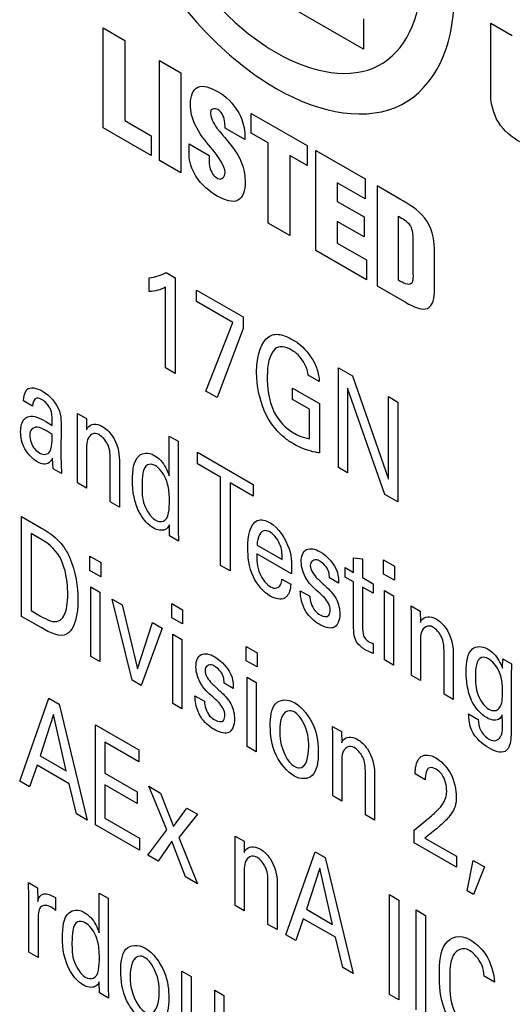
# Model space of a CAD drawing. Header units: inches. Extents: x 0 to 22, y 0 to 17.
# Tile 36 of 75: x 3.318 to 3.52, y 11.92 to 12.324. Entities that reach past the tile are written whole.
import ezdxf

# ---------------------------------------------------------------- set-up
doc = ezdxf.new("R2010")
doc.units = ezdxf.units.IN
doc.header["$LTSCALE"] = 1.21
doc.header["$MEASUREMENT"] = 0
doc.layers.get('0').update_dxf_attribs({"linetype": 'CONTINUOUS'})

msp = doc.modelspace()

# ---------------------------------------------------------------- linework, layer by layer
at = {"color": 40, "linetype": 'CONTINUOUS'}
for p, q in [((3.45914, 12.31204), (3.42924, 12.3293)), ((3.45914, 12.32455), (3.45914, 12.31204)), ((3.51135, 12.3228), (3.52016, 12.31772)), ((3.51135, 12.29314), (3.51135, 12.3228)), ((3.35243, 12.3208), (3.36132, 12.31568)), ((3.35243, 12.27976), (3.35243, 12.3208)), ((3.36132, 12.31568), (3.36132, 12.28281)), ((3.37551, 12.30748), (3.38435, 12.30237)), ((3.37551, 12.26644), (3.37551, 12.30748)), ((3.38435, 12.30237), (3.38435, 12.26133)), ((3.36132, 12.28281), (3.37213, 12.27656)), ((3.41318, 12.28573), (3.4361, 12.27249)), ((3.41318, 12.27758), (3.41318, 12.28573)), ((3.37213, 12.26839), (3.35243, 12.27976)), ((3.41055, 12.27493), (3.40242, 12.27963)), ((3.37213, 12.27656), (3.37213, 12.26839)), ((3.42012, 12.27357), (3.41318, 12.27758)), ((3.38769, 12.27316), (3.39592, 12.26841)), ((3.38769, 12.26878), (3.38769, 12.27316)), ((3.42012, 12.24068), (3.42012, 12.27357)), ((3.4361, 12.27249), (3.4361, 12.26434)), ((3.43956, 12.2705), (3.45983, 12.25879)), ((3.43956, 12.22946), (3.43956, 12.2705)), ((3.38435, 12.26133), (3.37551, 12.26644)), ((3.39592, 12.26841), (3.39592, 12.26551)), ((3.4361, 12.26434), (3.42897, 12.26846)), ((3.42897, 12.26846), (3.42897, 12.23557)), ((3.45983, 12.25879), (3.45983, 12.25064)), ((3.45983, 12.25064), (3.44842, 12.25723)), ((3.44842, 12.25723), (3.44842, 12.24959)), ((3.47433, 12.25042), (3.46472, 12.25597)), ((3.46472, 12.25597), (3.46472, 12.21493)), ((3.44842, 12.24959), (3.45947, 12.24321)), ((3.45947, 12.24321), (3.45947, 12.23502)), ((3.47356, 12.21722), (3.47356, 12.24347)), ((3.42897, 12.23557), (3.42012, 12.24068)), ((3.45947, 12.23502), (3.44842, 12.2414)), ((3.44842, 12.2414), (3.44842, 12.23252)), ((3.47936, 12.23494), (3.47936, 12.22154)), ((3.44842, 12.23252), (3.46044, 12.22557)), ((3.48824, 12.21214), (3.48824, 12.23034)), ((3.46044, 12.2174), (3.43956, 12.22946)), ((3.46044, 12.22557), (3.46044, 12.2174)), ((3.3713, 12.21258), (3.3713, 12.21826)), ((3.3783, 12.22041), (3.38201, 12.21826)), ((3.38201, 12.21826), (3.38201, 12.17899)), ((3.37801, 12.1813), (3.37801, 12.21439)), ((3.46472, 12.21493), (3.47661, 12.20806)), ((3.39073, 12.21323), (3.40977, 12.20223)), ((3.39073, 12.20851), (3.39073, 12.21323)), ((3.40557, 12.19995), (3.39073, 12.20851)), ((3.40977, 12.20223), (3.40977, 12.19747)), ((3.39448, 12.17179), (3.40557, 12.19995)), ((3.40977, 12.19747), (3.39919, 12.16907)), ((3.38201, 12.17899), (3.37801, 12.1813)), ((3.44885, 12.18137), (3.45465, 12.17802)), ((3.44885, 12.14039), (3.44885, 12.18137)), ((3.44104, 12.17566), (3.4365, 12.17829)), ((3.45465, 12.17802), (3.46944, 12.1356)), ((3.39919, 12.16907), (3.39448, 12.17179)), ((3.43012, 12.173), (3.44116, 12.16663)), ((3.43012, 12.16829), (3.43012, 12.173)), ((3.46793, 12.12938), (3.45265, 12.17299)), ((3.45265, 12.17299), (3.45265, 12.1382)), ((3.46944, 12.16948), (3.47327, 12.16727)), ((3.46944, 12.1356), (3.46944, 12.16948)), ((3.32348, 12.16563), (3.31979, 12.16776)), ((3.437, 12.16432), (3.43012, 12.16829)), ((3.44116, 12.16663), (3.44116, 12.14642)), ((3.47327, 12.16727), (3.47327, 12.1263)), ((3.34191, 12.1626), (3.3456, 12.16046)), ((3.34195, 12.15928), (3.34191, 12.1626)), ((3.437, 12.15218), (3.437, 12.16432)), ((3.3289, 12.15932), (3.33157, 12.15761)), ((3.33518, 12.15876), (3.33503, 12.14523)), ((3.34195, 12.13408), (3.34195, 12.15928)), ((3.3456, 12.16046), (3.34564, 12.15584)), ((3.33157, 12.15392), (3.32945, 12.15532)), ((3.37949, 12.15332), (3.38319, 12.15119)), ((3.37949, 12.13704), (3.37949, 12.15332)), ((3.38319, 12.15119), (3.38319, 12.11481)), ((3.33503, 12.14523), (3.33534, 12.1379)), ((3.34564, 12.14835), (3.34564, 12.13195)), ((3.39106, 12.14671), (3.41394, 12.13349)), ((3.39106, 12.14188), (3.39106, 12.14671)), ((3.332, 12.13982), (3.33165, 12.14428)), ((3.35534, 12.12635), (3.35534, 12.14446)), ((3.3591, 12.14353), (3.3591, 12.12417)), ((3.40056, 12.13639), (3.39106, 12.14188)), ((3.33534, 12.1379), (3.332, 12.13982)), ((3.45265, 12.1382), (3.44885, 12.14039)), ((3.34564, 12.13195), (3.34195, 12.13408)), ((3.40056, 12.10024), (3.40056, 12.13639)), ((3.41394, 12.12866), (3.40444, 12.13415)), ((3.40444, 12.13415), (3.40444, 12.098)), ((3.41394, 12.13349), (3.41394, 12.12866)), ((3.47327, 12.1263), (3.46793, 12.12938)), ((3.3591, 12.12417), (3.35534, 12.12635)), ((3.319, 12.12027), (3.32721, 12.11553)), ((3.319, 12.07929), (3.319, 12.12027)), ((3.37965, 12.11231), (3.37958, 12.1169)), ((3.32765, 12.11057), (3.32293, 12.11329)), ((3.32293, 12.11329), (3.32293, 12.08168)), ((3.38319, 12.11481), (3.38334, 12.11018)), ((3.38334, 12.11018), (3.37965, 12.11231)), ((3.41556, 12.1086), (3.42581, 12.10268)), ((3.42958, 12.09677), (3.41541, 12.10495)), ((3.34701, 12.10398), (3.35145, 12.10142)), ((3.34701, 12.09814), (3.34701, 12.10398)), ((3.35145, 12.10142), (3.35145, 12.09558)), ((3.45512, 12.1033), (3.45878, 12.10289)), ((3.45512, 12.09734), (3.45512, 12.1033)), ((3.45878, 12.10289), (3.45878, 12.09523)), ((3.46738, 12.10252), (3.47182, 12.09996)), ((3.46738, 12.09667), (3.46738, 12.10252)), ((3.35145, 12.09558), (3.34701, 12.09814)), ((3.40444, 12.098), (3.40056, 12.10024)), ((3.45163, 12.09936), (3.45512, 12.09734)), ((3.45163, 12.09544), (3.45163, 12.09936)), ((3.47182, 12.09411), (3.46738, 12.09667)), ((3.47182, 12.09996), (3.47182, 12.09411)), ((3.42569, 12.09464), (3.42938, 12.0925)), ((3.44895, 12.0929), (3.44518, 12.09508)), ((3.45512, 12.09343), (3.45163, 12.09544)), ((3.45512, 12.07441), (3.45512, 12.09343)), ((3.45878, 12.09523), (3.46317, 12.09269)), ((3.46317, 12.09269), (3.46317, 12.08878)), ((3.34741, 12.09138), (3.3511, 12.08925)), ((3.34741, 12.06289), (3.34741, 12.09138)), ((3.3511, 12.08925), (3.3511, 12.06076)), ((3.43325, 12.08982), (3.43713, 12.08758)), ((3.46317, 12.08878), (3.45878, 12.09132)), ((3.45878, 12.09132), (3.45878, 12.07423)), ((3.46777, 12.08992), (3.47146, 12.08779)), ((3.46777, 12.06143), (3.46777, 12.08992)), ((3.35609, 12.08637), (3.36022, 12.08399)), ((3.36434, 12.05311), (3.35609, 12.08637)), ((3.38056, 12.08461), (3.385, 12.08205)), ((3.38056, 12.07877), (3.38056, 12.08461)), ((3.47146, 12.08779), (3.47146, 12.0593)), ((3.32293, 12.08168), (3.32678, 12.07945)), ((3.36022, 12.08399), (3.3665, 12.05777)), ((3.385, 12.08205), (3.385, 12.07621)), ((3.47873, 12.0836), (3.48242, 12.08147)), ((3.47877, 12.08028), (3.47873, 12.0836)), ((3.47877, 12.05508), (3.47877, 12.08028)), ((3.48242, 12.08147), (3.48246, 12.07684)), ((3.32698, 12.07469), (3.319, 12.07929)), ((3.3665, 12.05777), (3.37262, 12.07682)), ((3.37262, 12.07682), (3.3767, 12.07447)), ((3.385, 12.07621), (3.38056, 12.07877)), ((3.3767, 12.07447), (3.36807, 12.05096)), ((3.38096, 12.07201), (3.38465, 12.06988)), ((3.38096, 12.04352), (3.38096, 12.07201)), ((3.38465, 12.06988), (3.38465, 12.04139)), ((3.4614, 12.06891), (3.46317, 12.06817)), ((3.46317, 12.06817), (3.46317, 12.06403)), ((3.48246, 12.06935), (3.48246, 12.05295)), ((3.41112, 12.06696), (3.41556, 12.0644)), ((3.41112, 12.06112), (3.41112, 12.06696)), ((3.41556, 12.0644), (3.41556, 12.05856)), ((3.46317, 12.06403), (3.46011, 12.06546)), ((3.49216, 12.04735), (3.49216, 12.06546)), ((3.49593, 12.06453), (3.49593, 12.04517)), ((3.3511, 12.06076), (3.34741, 12.06289)), ((3.41556, 12.05856), (3.41112, 12.06112)), ((3.47146, 12.0593), (3.46777, 12.06143)), ((3.5162, 12.05804), (3.51624, 12.06194)), ((3.51624, 12.06194), (3.51982, 12.05988)), ((3.51982, 12.05988), (3.51973, 12.05476)), ((3.36807, 12.05096), (3.36434, 12.05311)), ((3.40578, 12.04979), (3.40201, 12.05197)), ((3.41152, 12.05437), (3.41521, 12.05223)), ((3.41152, 12.02587), (3.41152, 12.05437)), ((3.41521, 12.05223), (3.41521, 12.02374)), ((3.48246, 12.05295), (3.47877, 12.05508)), ((3.51973, 12.05476), (3.5197, 12.03695)), ((3.31824, 12.01169), (3.33018, 12.04578)), ((3.33018, 12.04578), (3.33438, 12.04335)), ((3.39007, 12.04672), (3.39396, 12.04447)), ((3.49593, 12.04517), (3.49216, 12.04735)), ((3.33438, 12.04335), (3.34585, 11.99576)), ((3.38465, 12.04139), (3.38096, 12.04352)), ((3.3321, 12.03905), (3.32661, 12.02213)), ((3.33732, 12.01594), (3.3321, 12.03905)), ((3.50226, 12.03931), (3.50619, 12.03704)), ((3.34924, 12.03477), (3.36702, 12.0245)), ((3.34924, 11.9938), (3.34924, 12.03477)), ((3.44648, 12.03418), (3.45017, 12.03205)), ((3.44652, 12.03086), (3.44648, 12.03418)), ((3.45017, 12.03205), (3.45021, 12.02743)), ((3.36702, 12.01968), (3.35316, 12.02768)), ((3.35316, 12.02768), (3.35316, 12.01492)), ((3.44652, 12.00566), (3.44652, 12.03086)), ((3.36702, 12.0245), (3.36702, 12.01968)), ((3.41521, 12.02374), (3.41152, 12.02587)), ((3.32661, 12.02213), (3.33732, 12.01594)), ((3.45021, 12.01994), (3.45021, 12.00353)), ((3.32535, 12.01826), (3.32228, 12.00936)), ((3.3385, 12.01067), (3.32535, 12.01826)), ((3.45991, 11.99793), (3.45991, 12.01604)), ((3.32228, 12.00936), (3.31824, 12.01169)), ((3.35316, 12.01492), (3.36635, 12.0073)), ((3.46368, 12.01511), (3.46368, 11.99576)), ((3.48446, 12.0123), (3.48035, 12.01468)), ((3.34156, 11.99823), (3.3385, 12.01067)), ((3.36635, 12.00253), (3.35316, 12.01015)), ((3.35316, 12.01015), (3.35316, 11.99653)), ((3.37115, 12.00963), (3.37598, 12.00684)), ((3.37854, 11.9918), (3.37115, 12.00963)), ((3.36635, 12.0073), (3.36635, 12.00253)), ((3.37598, 12.00684), (3.38125, 11.99308)), ((3.45021, 12.00353), (3.44652, 12.00566)), ((3.38125, 11.99308), (3.38674, 12.00063)), ((3.38674, 12.00063), (3.3911, 11.99811)), ((3.34585, 11.99576), (3.34156, 11.99823)), ((3.35316, 11.99653), (3.36733, 11.98834)), ((3.3911, 11.99811), (3.38341, 11.98865)), ((3.46368, 11.99576), (3.45991, 11.99793)), ((3.47995, 11.99153), (3.48706, 11.99753)), ((3.36733, 11.98335), (3.34924, 11.9938)), ((3.37072, 11.98139), (3.37854, 11.9918)), ((3.47995, 11.98636), (3.47995, 11.99153)), ((3.48906, 11.99211), (3.48431, 11.98833)), ((3.36733, 11.98834), (3.36733, 11.98335)), ((3.38341, 11.98865), (3.3911, 11.96963)), ((3.40655, 11.9892), (3.41024, 11.98706)), ((3.40659, 11.98588), (3.40655, 11.9892)), ((3.48431, 11.98833), (3.49722, 11.98087)), ((3.38062, 11.98708), (3.37504, 11.9789)), ((3.38623, 11.97244), (3.38062, 11.98708)), ((3.40659, 11.96069), (3.40659, 11.98588)), ((3.41024, 11.98706), (3.41028, 11.98245)), ((3.49722, 11.97639), (3.47995, 11.98636)), ((3.37504, 11.9789), (3.37072, 11.98139)), ((3.42737, 11.94869), (3.43931, 11.98277)), ((3.43931, 11.98277), (3.44351, 11.98034)), ((3.44351, 11.98034), (3.45497, 11.93275)), ((3.49722, 11.98087), (3.49722, 11.97639)), ((3.50164, 11.96669), (3.50415, 11.9792)), ((3.50415, 11.9792), (3.50871, 11.97657)), ((3.44123, 11.97604), (3.43573, 11.95912)), ((3.44645, 11.95293), (3.44123, 11.97604)), ((3.50871, 11.97657), (3.50431, 11.96515)), ((3.3911, 11.96963), (3.38623, 11.97244)), ((3.41028, 11.97495), (3.41028, 11.95855)), ((3.41998, 11.95295), (3.41998, 11.97106)), ((3.32184, 11.97007), (3.32557, 11.96791)), ((3.32204, 11.96417), (3.32184, 11.97007)), ((3.32557, 11.96791), (3.32565, 11.96237)), ((3.42375, 11.97013), (3.42375, 11.95078)), ((3.32204, 11.94147), (3.32204, 11.96417)), ((3.33036, 11.96526), (3.33291, 11.9639)), ((3.33291, 11.9639), (3.33291, 11.95868)), ((3.35078, 11.96579), (3.35447, 11.96366)), ((3.35078, 11.9495), (3.35078, 11.96579)), ((3.35447, 11.96366), (3.35447, 11.92728)), ((3.46976, 11.96519), (3.47368, 11.96292)), ((3.46976, 11.92421), (3.46976, 11.96519)), ((3.50431, 11.96515), (3.50164, 11.96669)), ((3.3322, 11.95932), (3.33114, 11.95999)), ((3.33291, 11.95868), (3.3322, 11.95932)), ((3.41028, 11.95855), (3.40659, 11.96069)), ((3.43573, 11.95912), (3.44645, 11.95293)), ((3.47368, 11.96292), (3.47368, 11.92194)), ((3.43448, 11.95525), (3.43141, 11.94635)), ((3.44763, 11.94766), (3.43448, 11.95525)), ((3.48068, 11.95888), (3.4846, 11.95661)), ((3.48068, 11.91791), (3.48068, 11.95888)), ((3.4846, 11.95661), (3.4846, 11.91564)), ((3.32577, 11.95447), (3.32577, 11.93931)), ((3.42375, 11.95078), (3.41998, 11.95295)), ((3.43141, 11.94635), (3.42737, 11.94869)), ((3.4507, 11.93522), (3.44763, 11.94766)), ((3.32577, 11.93931), (3.32204, 11.94147)), ((3.45497, 11.93275), (3.4507, 11.93522)), ((3.38473, 11.93375), (3.3885, 11.93158)), ((3.38473, 11.91463), (3.38473, 11.93375)), ((3.3885, 11.93158), (3.3885, 11.91325)), ((3.51288, 11.92922), (3.50868, 11.93165)), ((3.35094, 11.92478), (3.35086, 11.92936)), ((3.35447, 11.92728), (3.35463, 11.92265)), ((3.35463, 11.92265), (3.35094, 11.92478)), ((3.39816, 11.926), (3.40196, 11.9238)), ((3.39816, 11.90988), (3.39816, 11.926)), ((3.40196, 11.9238), (3.40196, 11.90065)), ((3.47368, 11.92194), (3.46976, 11.92421))]:
    msp.add_line(p, q, dxfattribs=at)
for points, knots in [([(3.35046, 12.41731), (3.35046, 12.3969), (3.36707, 12.34419), (3.4049, 12.30659), (3.42335, 12.29594)], [0, 0, 0, 0, 0.489441, 1, 1, 1, 1]), ([(3.36398, 12.40951), (3.36398, 12.39288), (3.37753, 12.34995), (3.40833, 12.31932), (3.42335, 12.31065)], [0, 0, 0, 0, 0.489522, 1, 1, 1, 1]), ([(3.42335, 12.31065), (3.43837, 12.30197), (3.46918, 12.29703), (3.48271, 12.32432), (3.48271, 12.34095)], [0, 0, 0, 0, 0.510526, 1, 1, 1, 1]), ([(3.42335, 12.29594), (3.44179, 12.28529), (3.47963, 12.2792), (3.49626, 12.31272), (3.49626, 12.33313)], [0, 0, 0, 0, 0.510579, 1, 1, 1, 1]), ([(3.38821, 12.28947), (3.38821, 12.2926), (3.39025, 12.29855), (3.39651, 12.29635), (3.39935, 12.29471)], [0, 0, 0, 0, 0.487783, 1, 1, 1, 1]), ([(3.39935, 12.29471), (3.40243, 12.29293), (3.40914, 12.28685), (3.41074, 12.27815), (3.41055, 12.27493)], [0, 0, 0, 0, 0.51633, 1, 1, 1, 1]), ([(3.52319, 12.27406), (3.52016, 12.27581), (3.51343, 12.28095), (3.51135, 12.28983), (3.51135, 12.29314)], [0, 0, 0, 0, 0.513647, 1, 1, 1, 1]), ([(3.40242, 12.27963), (3.40235, 12.28148), (3.40238, 12.2847), (3.40008, 12.28685), (3.39949, 12.28724)], [0, 0, 0, 0, 0.725183, 1, 1, 1, 1]), ([(3.39924, 12.25176), (3.39616, 12.25354), (3.39015, 12.2582), (3.38769, 12.26615), (3.38769, 12.26878)], [0, 0, 0, 0, 0.575204, 1, 1, 1, 1]), ([(3.40733, 12.26913), (3.40894, 12.2666), (3.41049, 12.26221), (3.41063, 12.25857), (3.41063, 12.25746)], [0, 0, 0, 0, 0.687633, 1, 1, 1, 1]), ([(3.39592, 12.26551), (3.39592, 12.26399), (3.39681, 12.26075), (3.39886, 12.25938), (3.39945, 12.25904)], [0, 0, 0, 0, 0.689526, 1, 1, 1, 1]), ([(3.41063, 12.25746), (3.41063, 12.25422), (3.40873, 12.24787), (3.4022, 12.25005), (3.39924, 12.25176)], [0, 0, 0, 0, 0.486048, 1, 1, 1, 1]), ([(3.47356, 12.24347), (3.47508, 12.24255), (3.47863, 12.24096), (3.47935, 12.23648), (3.47936, 12.23494)], [0, 0, 0, 0, 0.534037, 1, 1, 1, 1]), ([(3.47936, 12.22154), (3.47942, 12.21948), (3.48006, 12.21391), (3.47535, 12.21606), (3.47356, 12.21722)], [0, 0, 0, 0, 0.495461, 1, 1, 1, 1]), ([(3.41533, 12.17955), (3.41533, 12.18087), (3.41568, 12.18747), (3.41802, 12.19351), (3.42179, 12.19478)], [0, 0, 0, 0, 0.192077, 1, 1, 1, 1]), ([(3.42179, 12.19478), (3.4225, 12.19503), (3.42509, 12.19526), (3.42812, 12.19402), (3.43017, 12.19284)], [0, 0, 0, 0, 0.307468, 1, 1, 1, 1]), ([(3.43017, 12.19284), (3.43083, 12.19246), (3.43408, 12.19046), (3.43737, 12.18662), (3.43904, 12.18335)], [0, 0, 0, 0, 0.202822, 1, 1, 1, 1]), ([(3.4365, 12.17829), (3.4362, 12.18096), (3.43379, 12.18596), (3.43062, 12.1881), (3.42971, 12.18862)], [0, 0, 0, 0, 0.704775, 1, 1, 1, 1]), ([(3.43904, 12.18335), (3.43944, 12.18253), (3.44059, 12.17991), (3.44096, 12.1773), (3.44104, 12.17566)], [0, 0, 0, 0, 0.3187, 1, 1, 1, 1]), ([(3.32745, 12.16816), (3.3267, 12.16859), (3.32443, 12.1695), (3.32354, 12.16716), (3.32348, 12.16563)], [0, 0, 0, 0, 0.355744, 1, 1, 1, 1]), ([(3.31861, 12.15505), (3.31861, 12.15725), (3.3194, 12.16013), (3.3214, 12.16122), (3.32207, 12.16139)], [0, 0, 0, 0, 0.697951, 1, 1, 1, 1]), ([(3.33157, 12.15761), (3.33157, 12.15837), (3.33156, 12.16047), (3.33151, 12.1628), (3.33086, 12.16432)], [0, 0, 0, 0, 0.359724, 1, 1, 1, 1]), ([(3.43046, 12.15011), (3.42921, 12.15083), (3.42521, 12.15342), (3.4213, 12.15806), (3.41954, 12.16152)], [0, 0, 0, 0, 0.312942, 1, 1, 1, 1]), ([(3.32945, 12.15532), (3.32806, 12.15612), (3.32477, 12.15802), (3.32234, 12.15567), (3.32234, 12.15363)], [0, 0, 0, 0, 0.439112, 1, 1, 1, 1]), ([(3.34564, 12.15584), (3.3458, 12.1562), (3.34685, 12.15839), (3.34973, 12.15864), (3.35196, 12.15736)], [0, 0, 0, 0, 0.158549, 1, 1, 1, 1]), ([(3.35196, 12.15736), (3.35344, 12.1565), (3.3577, 12.15264), (3.3591, 12.14646), (3.3591, 12.14353)], [0, 0, 0, 0, 0.368721, 1, 1, 1, 1]), ([(3.32556, 12.14263), (3.3237, 12.14371), (3.31968, 12.14768), (3.31861, 12.15294), (3.31861, 12.15505)], [0, 0, 0, 0, 0.505252, 1, 1, 1, 1]), ([(3.32234, 12.15363), (3.32234, 12.15196), (3.32349, 12.14843), (3.32574, 12.14674), (3.32643, 12.14634)], [0, 0, 0, 0, 0.67631, 1, 1, 1, 1]), ([(3.33063, 12.14697), (3.33127, 12.1481), (3.33152, 12.15058), (3.33155, 12.15307), (3.33157, 12.15392)], [0, 0, 0, 0, 0.661016, 1, 1, 1, 1]), ([(3.35078, 12.1539), (3.34869, 12.1551), (3.34579, 12.15315), (3.34564, 12.14961), (3.34564, 12.14835)], [0, 0, 0, 0, 0.65669, 1, 1, 1, 1]), ([(3.43046, 12.15465), (3.43124, 12.1542), (3.43346, 12.15304), (3.43564, 12.1524), (3.437, 12.15218)], [0, 0, 0, 0, 0.350087, 1, 1, 1, 1]), ([(3.44116, 12.14642), (3.4406, 12.14649), (3.43719, 12.14697), (3.43351, 12.14835), (3.43046, 12.15011)], [0, 0, 0, 0, 0.164801, 1, 1, 1, 1]), ([(3.36446, 12.13499), (3.36446, 12.13907), (3.36513, 12.14617), (3.37104, 12.14674), (3.37337, 12.14539)], [0, 0, 0, 0, 0.603252, 1, 1, 1, 1]), ([(3.37337, 12.14539), (3.37428, 12.14487), (3.37694, 12.14288), (3.3788, 12.1392), (3.37949, 12.13704)], [0, 0, 0, 0, 0.351405, 1, 1, 1, 1]), ([(3.33165, 12.14428), (3.33127, 12.1435), (3.33003, 12.14148), (3.32725, 12.14166), (3.32556, 12.14263)], [0, 0, 0, 0, 0.358815, 1, 1, 1, 1]), ([(3.3738, 12.14117), (3.37267, 12.14182), (3.36849, 12.14199), (3.36838, 12.13631), (3.36838, 12.13289)], [0, 0, 0, 0, 0.276777, 1, 1, 1, 1]), ([(3.37294, 12.11562), (3.37105, 12.11671), (3.36538, 12.12294), (3.36446, 12.13082), (3.36446, 12.13499)], [0, 0, 0, 0, 0.34406, 1, 1, 1, 1]), ([(3.36838, 12.13289), (3.36838, 12.13041), (3.36826, 12.12572), (3.37201, 12.1199), (3.3738, 12.11887)], [0, 0, 0, 0, 0.545234, 1, 1, 1, 1]), ([(3.37961, 12.12698), (3.37961, 12.1279), (3.37952, 12.13067), (3.37895, 12.13378), (3.37812, 12.13578)], [0, 0, 0, 0, 0.339177, 1, 1, 1, 1]), ([(3.3738, 12.11887), (3.375, 12.11817), (3.37937, 12.11768), (3.37961, 12.12352), (3.37961, 12.12698)], [0, 0, 0, 0, 0.285738, 1, 1, 1, 1]), ([(3.42102, 12.11765), (3.42413, 12.11586), (3.43014, 12.1069), (3.42963, 12.09999), (3.42958, 12.09677)], [0, 0, 0, 0, 0.524406, 1, 1, 1, 1]), ([(3.32721, 12.11553), (3.33023, 12.11378), (3.33496, 12.11067), (3.33794, 12.10518), (3.33864, 12.10359)], [0, 0, 0, 0, 0.709426, 1, 1, 1, 1]), ([(3.42094, 12.11389), (3.42032, 12.11426), (3.41702, 12.11546), (3.4156, 12.11157), (3.41556, 12.1086)], [0, 0, 0, 0, 0.194857, 1, 1, 1, 1]), ([(3.42581, 12.10268), (3.42584, 12.10443), (3.42584, 12.10831), (3.42261, 12.11294), (3.42094, 12.11389)], [0, 0, 0, 0, 0.478763, 1, 1, 1, 1]), ([(3.4209, 12.08764), (3.41834, 12.08912), (3.41223, 12.09615), (3.41176, 12.10385), (3.41176, 12.10751)], [0, 0, 0, 0, 0.446696, 1, 1, 1, 1]), ([(3.41541, 12.10495), (3.41537, 12.10247), (3.41547, 12.09755), (3.41938, 12.09238), (3.42106, 12.09141)], [0, 0, 0, 0, 0.562471, 1, 1, 1, 1]), ([(3.43364, 12.10169), (3.43364, 12.10393), (3.43509, 12.108), (3.43936, 12.10701), (3.44133, 12.10587)], [0, 0, 0, 0, 0.496704, 1, 1, 1, 1]), ([(3.33793, 12.08828), (3.33793, 12.08896), (3.3378, 12.09341), (3.33707, 12.09853), (3.33518, 12.10264)], [0, 0, 0, 0, 0.154779, 1, 1, 1, 1]), ([(3.44122, 12.0888), (3.43937, 12.09048), (3.43532, 12.09373), (3.43364, 12.09951), (3.43364, 12.10169)], [0, 0, 0, 0, 0.505362, 1, 1, 1, 1]), ([(3.44137, 12.10193), (3.44109, 12.10209), (3.43924, 12.10312), (3.43736, 12.10196), (3.43736, 12.10016)], [0, 0, 0, 0, 0.15485, 1, 1, 1, 1]), ([(3.44518, 12.09508), (3.4452, 12.09592), (3.4451, 12.09854), (3.44267, 12.10118), (3.44137, 12.10193)], [0, 0, 0, 0, 0.364206, 1, 1, 1, 1]), ([(3.42106, 12.09141), (3.42272, 12.09045), (3.42527, 12.09115), (3.42562, 12.09378), (3.42569, 12.09464)], [0, 0, 0, 0, 0.679782, 1, 1, 1, 1]), ([(3.44016, 12.09491), (3.44128, 12.09388), (3.44395, 12.09141), (3.44687, 12.08859), (3.44797, 12.08649)], [0, 0, 0, 0, 0.4101, 1, 1, 1, 1]), ([(3.3342, 12.07744), (3.33507, 12.07788), (3.33743, 12.08044), (3.33793, 12.08501), (3.33793, 12.08828)], [0, 0, 0, 0, 0.296243, 1, 1, 1, 1]), ([(3.44094, 12.07613), (3.43906, 12.07722), (3.43452, 12.08112), (3.43323, 12.08727), (3.43325, 12.08982)], [0, 0, 0, 0, 0.459241, 1, 1, 1, 1]), ([(3.44553, 12.08205), (3.44553, 12.08356), (3.44376, 12.08672), (3.44186, 12.08822), (3.44122, 12.0888)], [0, 0, 0, 0, 0.661535, 1, 1, 1, 1]), ([(3.34213, 12.08608), (3.34213, 12.08407), (3.34175, 12.07839), (3.33984, 12.0734), (3.33742, 12.07201)], [0, 0, 0, 0, 0.336878, 1, 1, 1, 1]), ([(3.4277, 12.08752), (3.42744, 12.08725), (3.4258, 12.0859), (3.42302, 12.08642), (3.4209, 12.08764)], [0, 0, 0, 0, 0.17538, 1, 1, 1, 1]), ([(3.43713, 12.08758), (3.4371, 12.08584), (3.43831, 12.08204), (3.44071, 12.08035), (3.44145, 12.07992)], [0, 0, 0, 0, 0.671636, 1, 1, 1, 1]), ([(3.48246, 12.07684), (3.48263, 12.07719), (3.48367, 12.07939), (3.48656, 12.07964), (3.48878, 12.07836)], [0, 0, 0, 0, 0.158514, 1, 1, 1, 1]), ([(3.48761, 12.0749), (3.48552, 12.0761), (3.48262, 12.07415), (3.48246, 12.07061), (3.48246, 12.06935)], [0, 0, 0, 0, 0.65658, 1, 1, 1, 1]), ([(3.48878, 12.07836), (3.49027, 12.0775), (3.49453, 12.07364), (3.49593, 12.06746), (3.49593, 12.06453)], [0, 0, 0, 0, 0.368607, 1, 1, 1, 1]), ([(3.46011, 12.06546), (3.4588, 12.06621), (3.45556, 12.06867), (3.45512, 12.07275), (3.45512, 12.07441)], [0, 0, 0, 0, 0.475972, 1, 1, 1, 1]), ([(3.45878, 12.07423), (3.45878, 12.07302), (3.45915, 12.07047), (3.46088, 12.06921), (3.4614, 12.06891)], [0, 0, 0, 0, 0.669456, 1, 1, 1, 1]), ([(3.39047, 12.05858), (3.39047, 12.06082), (3.39192, 12.06488), (3.39619, 12.0639), (3.39816, 12.06276)], [0, 0, 0, 0, 0.496704, 1, 1, 1, 1]), ([(3.50124, 12.05663), (3.50124, 12.06037), (3.502, 12.06702), (3.5077, 12.06727), (3.51, 12.06594)], [0, 0, 0, 0, 0.583762, 1, 1, 1, 1]), ([(3.51, 12.06594), (3.51085, 12.06544), (3.51343, 12.06362), (3.51534, 12.06017), (3.5162, 12.05804)], [0, 0, 0, 0, 0.340971, 1, 1, 1, 1]), ([(3.51035, 12.06194), (3.50936, 12.06251), (3.50541, 12.06313), (3.50505, 12.0578), (3.50505, 12.05455)], [0, 0, 0, 0, 0.259487, 1, 1, 1, 1]), ([(3.39804, 12.04569), (3.39619, 12.04736), (3.39215, 12.05062), (3.39047, 12.0564), (3.39047, 12.05858)], [0, 0, 0, 0, 0.505446, 1, 1, 1, 1]), ([(3.3982, 12.05882), (3.39791, 12.05899), (3.39607, 12.06002), (3.39419, 12.05886), (3.39419, 12.05705)], [0, 0, 0, 0, 0.15485, 1, 1, 1, 1]), ([(3.40201, 12.05197), (3.40203, 12.05281), (3.40193, 12.05543), (3.3995, 12.05807), (3.3982, 12.05882)], [0, 0, 0, 0, 0.364169, 1, 1, 1, 1]), ([(3.51612, 12.04901), (3.51612, 12.04981), (3.51605, 12.05229), (3.51546, 12.05517), (3.51459, 12.05699)], [0, 0, 0, 0, 0.32689, 1, 1, 1, 1]), ([(3.50505, 12.05455), (3.50505, 12.05228), (3.50506, 12.04774), (3.5087, 12.04229), (3.51047, 12.04126)], [0, 0, 0, 0, 0.52634, 1, 1, 1, 1]), ([(3.39698, 12.05181), (3.3981, 12.05077), (3.40078, 12.0483), (3.4037, 12.04548), (3.40479, 12.04338)], [0, 0, 0, 0, 0.410155, 1, 1, 1, 1]), ([(3.51479, 12.0416), (3.51499, 12.04187), (3.51615, 12.04367), (3.51612, 12.04665), (3.51612, 12.04901)], [0, 0, 0, 0, 0.158506, 1, 1, 1, 1]), ([(3.39776, 12.03302), (3.39588, 12.03411), (3.39135, 12.03802), (3.39006, 12.04416), (3.39007, 12.04672)], [0, 0, 0, 0, 0.458928, 1, 1, 1, 1]), ([(3.39396, 12.04447), (3.39393, 12.04273), (3.39514, 12.03893), (3.39753, 12.03724), (3.39828, 12.03681)], [0, 0, 0, 0, 0.671841, 1, 1, 1, 1]), ([(3.40236, 12.03894), (3.40236, 12.04045), (3.40059, 12.04361), (3.39869, 12.0451), (3.39804, 12.04569)], [0, 0, 0, 0, 0.661331, 1, 1, 1, 1]), ([(3.42095, 12.03434), (3.42095, 12.03786), (3.4216, 12.04504), (3.42795, 12.04561), (3.43096, 12.04388)], [0, 0, 0, 0, 0.503976, 1, 1, 1, 1]), ([(3.43096, 12.04388), (3.43396, 12.04214), (3.44006, 12.03424), (3.44062, 12.02668), (3.44062, 12.02337)], [0, 0, 0, 0, 0.511481, 1, 1, 1, 1]), ([(3.43096, 12.03996), (3.43029, 12.04035), (3.42616, 12.04172), (3.4248, 12.03634), (3.4248, 12.03245)], [0, 0, 0, 0, 0.16538, 1, 1, 1, 1]), ([(3.43669, 12.02581), (3.43669, 12.02738), (3.43667, 12.03172), (3.43347, 12.03851), (3.43096, 12.03996)], [0, 0, 0, 0, 0.351254, 1, 1, 1, 1]), ([(3.51055, 12.02533), (3.50803, 12.02678), (3.50271, 12.03134), (3.50235, 12.03719), (3.50226, 12.03931)], [0, 0, 0, 0, 0.583891, 1, 1, 1, 1]), ([(3.50619, 12.03704), (3.50626, 12.03562), (3.50667, 12.03217), (3.50951, 12.02956), (3.51078, 12.02882)], [0, 0, 0, 0, 0.48594, 1, 1, 1, 1]), ([(3.516, 12.03892), (3.51567, 12.0381), (3.51425, 12.03612), (3.51129, 12.03681), (3.50953, 12.03783)], [0, 0, 0, 0, 0.347216, 1, 1, 1, 1]), ([(3.51078, 12.02882), (3.51263, 12.02776), (3.51709, 12.02944), (3.516, 12.03576), (3.516, 12.03892)], [0, 0, 0, 0, 0.402754, 1, 1, 1, 1]), ([(3.5197, 12.03695), (3.5197, 12.03548), (3.51965, 12.03158), (3.51959, 12.0275), (3.51876, 12.0257)], [0, 0, 0, 0, 0.373737, 1, 1, 1, 1]), ([(3.43065, 12.01387), (3.42792, 12.01544), (3.42176, 12.02279), (3.42095, 12.03069), (3.42095, 12.03434)], [0, 0, 0, 0, 0.464018, 1, 1, 1, 1]), ([(3.4248, 12.03245), (3.4248, 12.03104), (3.42488, 12.02659), (3.42797, 12.01938), (3.43072, 12.0178)], [0, 0, 0, 0, 0.307884, 1, 1, 1, 1]), ([(3.45021, 12.02743), (3.45037, 12.02778), (3.45142, 12.02997), (3.45431, 12.03022), (3.45653, 12.02894)], [0, 0, 0, 0, 0.158367, 1, 1, 1, 1]), ([(3.45653, 12.02894), (3.45802, 12.02808), (3.46227, 12.02422), (3.46368, 12.01805), (3.46368, 12.01511)], [0, 0, 0, 0, 0.368791, 1, 1, 1, 1]), ([(3.43072, 12.0178), (3.43145, 12.01738), (3.43567, 12.01615), (3.43669, 12.02189), (3.43669, 12.02581)], [0, 0, 0, 0, 0.175737, 1, 1, 1, 1]), ([(3.45536, 12.02548), (3.45327, 12.02668), (3.45036, 12.02473), (3.45021, 12.0212), (3.45021, 12.01994)], [0, 0, 0, 0, 0.65683, 1, 1, 1, 1]), ([(3.51876, 12.0257), (3.51839, 12.0249), (3.51654, 12.02268), (3.51286, 12.02399), (3.51055, 12.02533)], [0, 0, 0, 0, 0.290827, 1, 1, 1, 1]), ([(3.44062, 12.02337), (3.44062, 12.01966), (3.43974, 12.0126), (3.43347, 12.01224), (3.43065, 12.01387)], [0, 0, 0, 0, 0.532653, 1, 1, 1, 1]), ([(3.48035, 12.01468), (3.48036, 12.01526), (3.48045, 12.01825), (3.4814, 12.02087), (3.48286, 12.02186)], [0, 0, 0, 0, 0.19066, 1, 1, 1, 1]), ([(3.48875, 12.0213), (3.49081, 12.02011), (3.49594, 12.01505), (3.49715, 12.00811), (3.49715, 12.00498)], [0, 0, 0, 0, 0.431807, 1, 1, 1, 1]), ([(3.48891, 12.01661), (3.48803, 12.01711), (3.4851, 12.01796), (3.48446, 12.01443), (3.48446, 12.0123)], [0, 0, 0, 0, 0.322996, 1, 1, 1, 1]), ([(3.49326, 12.00768), (3.49326, 12.00973), (3.49245, 12.01384), (3.48971, 12.01614), (3.48891, 12.01661)], [0, 0, 0, 0, 0.689023, 1, 1, 1, 1]), ([(3.49126, 12.00185), (3.49161, 12.00234), (3.49265, 12.00389), (3.49326, 12.00601), (3.49326, 12.00768)], [0, 0, 0, 0, 0.323328, 1, 1, 1, 1]), ([(3.49715, 12.00498), (3.49715, 12.00437), (3.4971, 12.00086), (3.49542, 11.99861), (3.49408, 11.99693)], [0, 0, 0, 0, 0.173716, 1, 1, 1, 1]), ([(3.49408, 11.99693), (3.49288, 11.99544), (3.4911, 11.99398), (3.4894, 11.99241), (3.48906, 11.99211)], [0, 0, 0, 0, 0.804637, 1, 1, 1, 1]), ([(3.41028, 11.98245), (3.41044, 11.9828), (3.41149, 11.98499), (3.41437, 11.98525), (3.4166, 11.98396)], [0, 0, 0, 0, 0.158389, 1, 1, 1, 1]), ([(3.4166, 11.98396), (3.41808, 11.98311), (3.42234, 11.97924), (3.42375, 11.97306), (3.42375, 11.97013)], [0, 0, 0, 0, 0.368689, 1, 1, 1, 1]), ([(3.41542, 11.9805), (3.41333, 11.9817), (3.41043, 11.97975), (3.41028, 11.97621), (3.41028, 11.97495)], [0, 0, 0, 0, 0.656704, 1, 1, 1, 1]), ([(3.32565, 11.96237), (3.3258, 11.96315), (3.32654, 11.96535), (3.3288, 11.96584), (3.33036, 11.96526)], [0, 0, 0, 0, 0.327592, 1, 1, 1, 1]), ([(3.33114, 11.95999), (3.32953, 11.96092), (3.32577, 11.96102), (3.32577, 11.95655), (3.32577, 11.95447)], [0, 0, 0, 0, 0.470887, 1, 1, 1, 1]), ([(3.33575, 11.94745), (3.33575, 11.95154), (3.33642, 11.95864), (3.34233, 11.9592), (3.34466, 11.95786)], [0, 0, 0, 0, 0.60316, 1, 1, 1, 1]), ([(3.34466, 11.95786), (3.34557, 11.95733), (3.34823, 11.95534), (3.35009, 11.95166), (3.35078, 11.9495)], [0, 0, 0, 0, 0.351231, 1, 1, 1, 1]), ([(3.34509, 11.95363), (3.34396, 11.95429), (3.33978, 11.95446), (3.33967, 11.94877), (3.33967, 11.94536)], [0, 0, 0, 0, 0.276836, 1, 1, 1, 1]), ([(3.34423, 11.92808), (3.34234, 11.92917), (3.33667, 11.9354), (3.33575, 11.94329), (3.33575, 11.94745)], [0, 0, 0, 0, 0.34408, 1, 1, 1, 1]), ([(3.3509, 11.93944), (3.3509, 11.94037), (3.35081, 11.94313), (3.35023, 11.94624), (3.34941, 11.94825)], [0, 0, 0, 0, 0.339486, 1, 1, 1, 1]), ([(3.4903, 11.93238), (3.4903, 11.93714), (3.49077, 11.94666), (3.49874, 11.94903), (3.50271, 11.94673)], [0, 0, 0, 0, 0.508858, 1, 1, 1, 1]), ([(3.33967, 11.94536), (3.33967, 11.94288), (3.33955, 11.93819), (3.3433, 11.93237), (3.34509, 11.93133)], [0, 0, 0, 0, 0.545122, 1, 1, 1, 1]), ([(3.35967, 11.93364), (3.35967, 11.93717), (3.36032, 11.94435), (3.36667, 11.94492), (3.36968, 11.94318)], [0, 0, 0, 0, 0.503911, 1, 1, 1, 1]), ([(3.36968, 11.94318), (3.37269, 11.94145), (3.37878, 11.93355), (3.37934, 11.92599), (3.37934, 11.92268)], [0, 0, 0, 0, 0.511452, 1, 1, 1, 1]), ([(3.50255, 11.94228), (3.49977, 11.94389), (3.49439, 11.94083), (3.4945, 11.93373), (3.4945, 11.93001)], [0, 0, 0, 0, 0.463615, 1, 1, 1, 1]), ([(3.50271, 11.94673), (3.50495, 11.94544), (3.51052, 11.94057), (3.51269, 11.93275), (3.51288, 11.92922)], [0, 0, 0, 0, 0.429606, 1, 1, 1, 1]), ([(3.34509, 11.93133), (3.34629, 11.93064), (3.35066, 11.93014), (3.3509, 11.93598), (3.3509, 11.93944)], [0, 0, 0, 0, 0.285704, 1, 1, 1, 1]), ([(3.36968, 11.93926), (3.36902, 11.93965), (3.36489, 11.94102), (3.36352, 11.93565), (3.36352, 11.93176)], [0, 0, 0, 0, 0.165564, 1, 1, 1, 1]), ([(3.37541, 11.92512), (3.37541, 11.92669), (3.37539, 11.93103), (3.37219, 11.93782), (3.36968, 11.93926)], [0, 0, 0, 0, 0.351382, 1, 1, 1, 1]), ([(3.50868, 11.93165), (3.50852, 11.93315), (3.50792, 11.93724), (3.50445, 11.94119), (3.50255, 11.94228)], [0, 0, 0, 0, 0.393996, 1, 1, 1, 1]), ([(3.36937, 11.91317), (3.36664, 11.91475), (3.36048, 11.9221), (3.35967, 11.93), (3.35967, 11.93364)], [0, 0, 0, 0, 0.464047, 1, 1, 1, 1]), ([(3.36352, 11.93176), (3.36352, 11.93035), (3.3636, 11.92589), (3.36669, 11.91869), (3.36945, 11.9171)], [0, 0, 0, 0, 0.307765, 1, 1, 1, 1]), ([(3.5022, 11.90486), (3.49833, 11.90709), (3.49065, 11.91825), (3.4903, 11.92787), (3.4903, 11.93238)], [0, 0, 0, 0, 0.496902, 1, 1, 1, 1]), ([(3.4945, 11.93001), (3.4945, 11.92632), (3.49437, 11.91936), (3.49991, 11.91083), (3.50251, 11.90932)], [0, 0, 0, 0, 0.550788, 1, 1, 1, 1]), ([(3.37934, 11.92268), (3.37934, 11.91897), (3.37846, 11.9119), (3.37219, 11.91155), (3.36937, 11.91317)], [0, 0, 0, 0, 0.532704, 1, 1, 1, 1]), ([(3.36945, 11.9171), (3.37017, 11.91668), (3.3744, 11.91546), (3.37541, 11.9212), (3.37541, 11.92512)], [0, 0, 0, 0, 0.175521, 1, 1, 1, 1])]:
    msp.add_open_spline(points, degree=3, knots=knots, dxfattribs=at)
for points in [[(3.39078, 12.27979), (3.38908, 12.28292), (3.38821, 12.28657), (3.38821, 12.28947)], [(3.39642, 12.28626), (3.39622, 12.28442), (3.39765, 12.28158), (3.39908, 12.27969)], [(3.39949, 12.28724), (3.39819, 12.28808), (3.39658, 12.28765), (3.39642, 12.28626)], [(3.39747, 12.27057), (3.39508, 12.27343), (3.39262, 12.27643), (3.39078, 12.27979)], [(3.39908, 12.27969), (3.40185, 12.27619), (3.40491, 12.27298), (3.40733, 12.26913)], [(3.40242, 12.26142), (3.40242, 12.26425), (3.3996, 12.26794), (3.39747, 12.27057)], [(3.39945, 12.25904), (3.40099, 12.25815), (3.40242, 12.25964), (3.40242, 12.26142)], [(3.48427, 12.24278), (3.48131, 12.24633), (3.47769, 12.24848), (3.47433, 12.25042)], [(3.48824, 12.23034), (3.48824, 12.23405), (3.48708, 12.23935), (3.48427, 12.24278)], [(3.3713, 12.21826), (3.3738, 12.21859), (3.37622, 12.21921), (3.3783, 12.22041)], [(3.37801, 12.21439), (3.37604, 12.21328), (3.37373, 12.21273), (3.3713, 12.21258)], [(3.48446, 12.20546), (3.48692, 12.20571), (3.48819, 12.20887), (3.48824, 12.21214)], [(3.47661, 12.20806), (3.47929, 12.20652), (3.48219, 12.20515), (3.48446, 12.20546)], [(3.42971, 12.18862), (3.42723, 12.19005), (3.4244, 12.19051), (3.42292, 12.18908)], [(3.42292, 12.18908), (3.42052, 12.18684), (3.41971, 12.18232), (3.41971, 12.17776)], [(3.41954, 12.16152), (3.41652, 12.16744), (3.41533, 12.1741), (3.41533, 12.17955)], [(3.41971, 12.17776), (3.41971, 12.17334), (3.42023, 12.16818), (3.42246, 12.1633)], [(3.32117, 12.17236), (3.32251, 12.17373), (3.32523, 12.17307), (3.32753, 12.17175)], [(3.31979, 12.16776), (3.31994, 12.16954), (3.32025, 12.17134), (3.32117, 12.17236)], [(3.32753, 12.17175), (3.33015, 12.17023), (3.33349, 12.1669), (3.33451, 12.16352)], [(3.33086, 12.16432), (3.33021, 12.16594), (3.32871, 12.16743), (3.32745, 12.16816)], [(3.32207, 12.16139), (3.32399, 12.16183), (3.32656, 12.16067), (3.3289, 12.15932)], [(3.33451, 12.16352), (3.33501, 12.16187), (3.33518, 12.16024), (3.33518, 12.15876)], [(3.42246, 12.1633), (3.42419, 12.1596), (3.42755, 12.15633), (3.43046, 12.15465)], [(3.35428, 12.14995), (3.35345, 12.15157), (3.35207, 12.15315), (3.35078, 12.1539)], [(3.35534, 12.14446), (3.35534, 12.14613), (3.35518, 12.14812), (3.35428, 12.14995)], [(3.32643, 12.14634), (3.32808, 12.14538), (3.32986, 12.14572), (3.33063, 12.14697)], [(3.37812, 12.13578), (3.37725, 12.13793), (3.37547, 12.14021), (3.3738, 12.14117)], [(3.37958, 12.1169), (3.37914, 12.11605), (3.3786, 12.11524), (3.37781, 12.11491)], [(3.41176, 12.10751), (3.41176, 12.11222), (3.41257, 12.11734), (3.41564, 12.11866)], [(3.41564, 12.11866), (3.41706, 12.11929), (3.41913, 12.11875), (3.42102, 12.11765)], [(3.37781, 12.11491), (3.37649, 12.11437), (3.37467, 12.11462), (3.37294, 12.11562)], [(3.33518, 12.10264), (3.3336, 12.1061), (3.33036, 12.109), (3.32765, 12.11057)], [(3.44133, 12.10587), (3.44402, 12.10432), (3.44744, 12.1008), (3.44844, 12.09734)], [(3.33864, 12.10359), (3.34124, 12.09768), (3.34213, 12.09142), (3.34213, 12.08608)], [(3.43736, 12.10016), (3.43736, 12.09854), (3.43883, 12.0962), (3.44016, 12.09491)], [(3.44844, 12.09734), (3.44886, 12.09579), (3.44895, 12.0943), (3.44895, 12.0929)], [(3.42938, 12.0925), (3.42921, 12.09053), (3.42877, 12.08858), (3.4277, 12.08752)], [(3.44797, 12.08649), (3.44901, 12.08448), (3.44946, 12.0822), (3.44946, 12.08035)], [(3.4449, 12.07975), (3.44532, 12.08029), (3.44553, 12.08113), (3.44553, 12.08205)], [(3.44946, 12.08035), (3.44946, 12.07774), (3.44857, 12.07526), (3.44679, 12.07468)], [(3.32678, 12.07945), (3.32934, 12.07798), (3.33234, 12.0765), (3.3342, 12.07744)], [(3.44679, 12.07468), (3.44518, 12.07418), (3.44297, 12.07496), (3.44094, 12.07613)], [(3.44145, 12.07992), (3.44271, 12.07919), (3.44423, 12.0789), (3.4449, 12.07975)], [(3.33742, 12.07201), (3.33492, 12.07044), (3.33059, 12.0726), (3.32698, 12.07469)], [(3.4911, 12.07095), (3.49027, 12.07257), (3.4889, 12.07415), (3.48761, 12.0749)], [(3.49216, 12.06546), (3.49216, 12.06713), (3.49201, 12.06911), (3.4911, 12.07095)], [(3.39816, 12.06276), (3.40085, 12.06121), (3.40427, 12.05769), (3.40526, 12.05423)], [(3.51459, 12.05699), (3.51365, 12.05901), (3.51194, 12.06102), (3.51035, 12.06194)], [(3.39419, 12.05705), (3.39419, 12.05543), (3.39565, 12.05309), (3.39698, 12.05181)], [(3.50348, 12.04484), (3.50174, 12.04884), (3.50124, 12.05303), (3.50124, 12.05663)], [(3.40526, 12.05423), (3.40569, 12.05268), (3.40578, 12.05118), (3.40578, 12.04979)], [(3.50953, 12.03783), (3.50727, 12.03913), (3.50471, 12.04195), (3.50348, 12.04484)], [(3.40479, 12.04338), (3.40584, 12.04137), (3.40629, 12.03909), (3.40629, 12.03724)], [(3.51047, 12.04126), (3.51213, 12.04031), (3.51392, 12.04048), (3.51479, 12.0416)], [(3.39828, 12.03681), (3.39954, 12.03608), (3.40105, 12.03579), (3.40173, 12.03663)], [(3.40173, 12.03663), (3.40215, 12.03718), (3.40236, 12.03802), (3.40236, 12.03894)], [(3.40629, 12.03724), (3.40629, 12.03462), (3.4054, 12.03215), (3.40361, 12.03157)], [(3.40361, 12.03157), (3.40201, 12.03108), (3.39979, 12.03185), (3.39776, 12.03302)], [(3.45885, 12.02154), (3.45802, 12.02316), (3.45665, 12.02473), (3.45536, 12.02548)], [(3.45991, 12.01604), (3.45991, 12.01772), (3.45976, 12.0197), (3.45885, 12.02154)], [(3.48286, 12.02186), (3.48431, 12.02281), (3.48662, 12.02253), (3.48875, 12.0213)], [(3.48706, 11.99753), (3.48858, 11.99879), (3.49004, 12.00017), (3.49126, 12.00185)], [(3.41892, 11.97655), (3.41809, 11.97817), (3.41671, 11.97975), (3.41542, 11.9805)], [(3.41998, 11.97106), (3.41998, 11.97273), (3.41982, 11.97472), (3.41892, 11.97655)], [(3.34941, 11.94825), (3.34854, 11.95039), (3.34676, 11.95267), (3.34509, 11.95363)], [(3.3491, 11.92738), (3.34778, 11.92684), (3.34596, 11.92708), (3.34423, 11.92808)], [(3.35086, 11.92936), (3.35043, 11.92851), (3.34989, 11.92771), (3.3491, 11.92738)]]:
    msp.add_open_spline(points, degree=3, dxfattribs=at)

doc.saveas('drawing.dxf')
